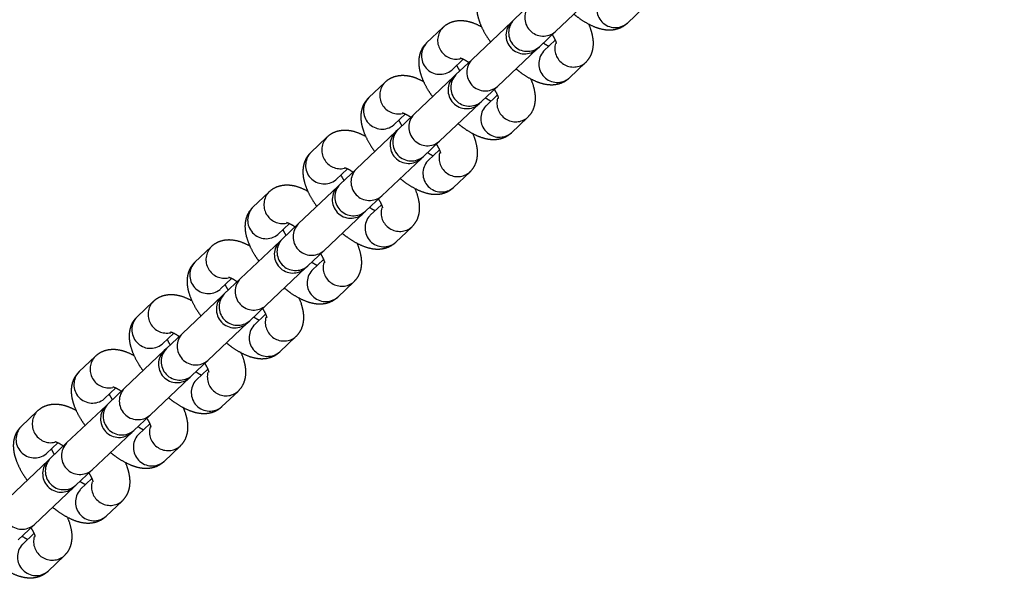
# Model space of a CAD drawing. Header units: metres. Extents: x 104098 to 104607, y 427853 to 428230.
# Tile 108 of 147: x 104264.8508 to 104265.0101, y 428140.9634 to 428141.0567. Entities that reach past the tile are written whole.
import ezdxf

# ---------------------------------------------------------------- set-up
doc = ezdxf.new("R2010")
doc.units = ezdxf.units.M
doc.linetypes.add('DASHED2', pattern=[0.375, 0.25, -0.125])

# ---------------------------------------------------------------- blocks, each defined once
blk = doc.blocks.new('school2')
at = {"color": 252, "linetype": 'DASHED2'}
for p, q in [((107994.0311427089, 456625.0856471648), (107994.0275590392, 456625.0856471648)), ((107994.044044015, 456625.0856471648), (107994.0404603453, 456625.0856471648)), ((107994.056945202, 456625.0856471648), (107994.0533615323, 456625.0856471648)), ((107994.0698465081, 456625.0856471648), (107994.0662628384, 456625.0856471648)), ((107994.0827476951, 456625.0856471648), (107994.0791640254, 456625.0856471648)), ((107994.0956490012, 456625.0856471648), (107994.0920653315, 456625.0856471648)), ((107994.1085501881, 456625.0856471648), (107994.1049665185, 456625.0856471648)), ((107994.1214514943, 456625.0856471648), (107994.1178678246, 456625.0856471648)), ((107994.0275590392, 456625.0796471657), (107994.0274697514, 456625.0796486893)), ((107994.0275590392, 456625.0796471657), (107994.030061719, 456625.0796471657)), ((107994.0404603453, 456625.0796471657), (107994.0403710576, 456625.0796486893)), ((107994.0404603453, 456625.0796471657), (107994.042962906, 456625.0796471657)), ((107994.0533615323, 456625.0796471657), (107994.0532722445, 456625.0796486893)), ((107994.0533615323, 456625.0796471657), (107994.0558642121, 456625.0796471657)), ((107994.0662628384, 456625.0796471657), (107994.0661735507, 456625.0796486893)), ((107994.0662628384, 456625.0796471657), (107994.0687653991, 456625.0796471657)), ((107994.0791640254, 456625.0796471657), (107994.0790747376, 456625.0796486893)), ((107994.0791640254, 456625.0796471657), (107994.081666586, 456625.0796471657)), ((107994.0920653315, 456625.0796471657), (107994.0919760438, 456625.0796486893)), ((107994.0920653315, 456625.0796471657), (107994.0945678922, 456625.0796471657)), ((107994.1049665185, 456625.0796471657), (107994.1048772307, 456625.0796486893)), ((107994.1049665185, 456625.0796471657), (107994.1074690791, 456625.0796471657)), ((107994.1178678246, 456625.0796471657), (107994.1177785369, 456625.0796486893)), ((107994.1178678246, 456625.0796471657), (107994.1203703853, 456625.0796471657)), ((107994.0270097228, 456625.0786471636), (107994.0181570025, 456625.0786471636)), ((107994.027474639, 456625.0786471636), (107994.0270097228, 456625.0786471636)), ((107994.0310583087, 456625.0786471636), (107994.027474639, 456625.0786471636)), ((107994.0399109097, 456625.0786471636), (107994.0310583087, 456625.0786471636)), ((107994.040375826, 456625.0786471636), (107994.0399109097, 456625.0786471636)), ((107994.0439594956, 456625.0786471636), (107994.040375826, 456625.0786471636)), ((107994.0528122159, 456625.0786471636), (107994.0439594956, 456625.0786471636)), ((107994.0532771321, 456625.0786471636), (107994.0528122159, 456625.0786471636)), ((107994.0568608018, 456625.0786471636), (107994.0532771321, 456625.0786471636)), ((107994.0657134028, 456625.0786471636), (107994.0568608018, 456625.0786471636)), ((107994.0661783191, 456625.0786471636), (107994.0657134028, 456625.0786471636)), ((107994.0697619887, 456625.0786471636), (107994.0661783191, 456625.0786471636)), ((107994.078614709, 456625.0786471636), (107994.0697619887, 456625.0786471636)), ((107994.0790796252, 456625.0786471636), (107994.078614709, 456625.0786471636)), ((107994.0826632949, 456625.0786471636), (107994.0790796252, 456625.0786471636)), ((107994.0915158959, 456625.0786471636), (107994.0826632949, 456625.0786471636)), ((107994.0919808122, 456625.0786471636), (107994.0915158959, 456625.0786471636)), ((107994.0955644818, 456625.0786471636), (107994.0919808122, 456625.0786471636)), ((107994.1044172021, 456625.0786471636), (107994.0955644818, 456625.0786471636)), ((107994.1048821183, 456625.0786471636), (107994.1044172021, 456625.0786471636)), ((107994.108465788, 456625.0786471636), (107994.1048821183, 456625.0786471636)), ((107994.117318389, 456625.0786471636), (107994.108465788, 456625.0786471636)), ((107994.1177833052, 456625.0786471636), (107994.117318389, 456625.0786471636)), ((107994.1213669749, 456625.0786471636), (107994.1177833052, 456625.0786471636)), ((107994.1302196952, 456625.0786471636), (107994.1213669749, 456625.0786471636)), ((107994.1306846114, 456625.0786471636), (107994.1302196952, 456625.0786471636)), ((107994.1342682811, 456625.0786471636), (107994.1306846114, 456625.0786471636)), ((107994.0146578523, 456625.0716471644), (107994.0145685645, 456625.0716456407)), ((107994.0145733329, 456625.0726471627), (107994.0181570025, 456625.0726471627)), ((107994.0171604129, 456625.0716471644), (107994.0146578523, 456625.0716471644)), ((107994.0181570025, 456625.0726471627), (107994.0270097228, 456625.0726471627)), ((107994.0270097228, 456625.0726471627), (107994.027474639, 456625.0726471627)), ((107994.0275590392, 456625.0716471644), (107994.0274697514, 456625.0716456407)), ((107994.027474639, 456625.0726471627), (107994.0310583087, 456625.0726471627)), ((107994.0300615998, 456625.0716471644), (107994.0275590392, 456625.0716471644)), ((107994.0310583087, 456625.0726471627), (107994.0399109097, 456625.0726471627)), ((107994.0399109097, 456625.0726471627), (107994.040375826, 456625.0726471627)), ((107994.0404603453, 456625.0716471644), (107994.0403710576, 456625.0716456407)), ((107994.040375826, 456625.0726471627), (107994.0439594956, 456625.0726471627)), ((107994.042962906, 456625.0716471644), (107994.0404603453, 456625.0716471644)), ((107994.0439594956, 456625.0726471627), (107994.0528122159, 456625.0726471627)), ((107994.0528122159, 456625.0726471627), (107994.0532771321, 456625.0726471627)), ((107994.0533615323, 456625.0716471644), (107994.0532722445, 456625.0716456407)), ((107994.0532771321, 456625.0726471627), (107994.0568608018, 456625.0726471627)), ((107994.0558640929, 456625.0716471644), (107994.0533615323, 456625.0716471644)), ((107994.0568608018, 456625.0726471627), (107994.0657134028, 456625.0726471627)), ((107994.0657134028, 456625.0726471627), (107994.0661783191, 456625.0726471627)), ((107994.0662628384, 456625.0716471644), (107994.0661735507, 456625.0716456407)), ((107994.0661783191, 456625.0726471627), (107994.0697619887, 456625.0726471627)), ((107994.0687653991, 456625.0716471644), (107994.0662628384, 456625.0716471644)), ((107994.0697619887, 456625.0726471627), (107994.078614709, 456625.0726471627)), ((107994.078614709, 456625.0726471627), (107994.0790796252, 456625.0726471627)), ((107994.0791640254, 456625.0716471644), (107994.0790747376, 456625.0716456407)), ((107994.0790796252, 456625.0726471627), (107994.0826632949, 456625.0726471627)), ((107994.081666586, 456625.0716471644), (107994.0791640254, 456625.0716471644)), ((107994.0826632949, 456625.0726471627), (107994.0915158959, 456625.0726471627)), ((107994.0915158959, 456625.0726471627), (107994.0919808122, 456625.0726471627)), ((107994.0920653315, 456625.0716471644), (107994.0919760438, 456625.0716456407)), ((107994.0919808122, 456625.0726471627), (107994.0955644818, 456625.0726471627)), ((107994.0945678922, 456625.0716471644), (107994.0920653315, 456625.0716471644)), ((107994.0955644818, 456625.0726471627), (107994.1044172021, 456625.0726471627)), ((107994.1044172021, 456625.0726471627), (107994.1048821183, 456625.0726471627)), ((107994.1049665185, 456625.0716471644), (107994.1048772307, 456625.0716456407)), ((107994.1048821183, 456625.0726471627), (107994.108465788, 456625.0726471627)), ((107994.1074690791, 456625.0716471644), (107994.1049665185, 456625.0716471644)), ((107994.108465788, 456625.0726471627), (107994.117318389, 456625.0726471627)), ((107994.117318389, 456625.0726471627), (107994.1177833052, 456625.0726471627)), ((107994.1178678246, 456625.0716471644), (107994.1177785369, 456625.0716456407)), ((107994.1177833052, 456625.0726471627), (107994.1213669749, 456625.0726471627)), ((107994.1203703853, 456625.0716471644), (107994.1178678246, 456625.0716471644)), ((107994.1213669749, 456625.0726471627), (107994.1302196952, 456625.0726471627)), ((107994.1302196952, 456625.0726471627), (107994.1306846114, 456625.0726471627)), ((107994.1307690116, 456625.0716471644), (107994.1306797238, 456625.0716456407)), ((107994.1306846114, 456625.0726471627), (107994.1342682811, 456625.0726471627)), ((107994.1332715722, 456625.0716471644), (107994.1307690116, 456625.0716471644)), ((107994.1342682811, 456625.0726471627), (107994.1431208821, 456625.0726471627)), ((107994.0146578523, 456625.0656471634), (107994.0182415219, 456625.0656471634)), ((107994.0275590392, 456625.0656471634), (107994.0311427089, 456625.0656471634)), ((107994.0404603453, 456625.0656471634), (107994.044044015, 456625.0656471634)), ((107994.0533615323, 456625.0656471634), (107994.056945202, 456625.0656471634)), ((107994.0662628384, 456625.0656471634), (107994.0698465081, 456625.0656471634)), ((107994.0791640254, 456625.0656471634), (107994.0827476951, 456625.0656471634)), ((107994.0920653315, 456625.0656471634), (107994.0956490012, 456625.0656471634)), ((107994.1049665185, 456625.0656471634), (107994.1085501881, 456625.0656471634)), ((107994.1178678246, 456625.0656471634), (107994.1214514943, 456625.0656471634)), ((107994.1307690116, 456625.0656471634), (107994.1343526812, 456625.0656471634)), ((107994.1436703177, 456625.0656471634), (107994.1472539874, 456625.0656471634))]:
    blk.add_line(p, q, dxfattribs=at)
for centre, radius, start, end in [((107963.1760300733, 457111.1270218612), 478.5421874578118, 270.128471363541, 276.2285906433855), ((107963.1760300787, 457111.1270218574), 478.5421874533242, 270.128471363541, 276.2285906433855), ((107963.1760076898, 457111.1274265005), 478.6425921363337, 270.1284688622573, 276.2273076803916), ((107963.1760076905, 457111.1274265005), 480.8925921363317, 270.1284688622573, 276.1986169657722), ((107994.0276998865, 456625.082645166), 0.003005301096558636, 92.68622389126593, 265.6081978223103), ((107994.0313255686, 456625.0826269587), 0.003025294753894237, 93.32731496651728, 238.8384128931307), ((107994.0406011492, 456625.0826451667), 0.003005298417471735, 92.68539832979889, 265.6090240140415), ((107994.0442267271, 456625.0826269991), 0.003025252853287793, 93.32682130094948, 238.8412013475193), ((107994.0535023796, 456625.082645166), 0.003005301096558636, 92.68622389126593, 265.6081978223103), ((107994.0571281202, 456625.0826269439), 0.003025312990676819, 93.32840403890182, 238.7660641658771), ((107994.0664036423, 456625.0826451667), 0.003005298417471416, 92.68539832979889, 265.6090240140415), ((107994.0700292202, 456625.0826269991), 0.003025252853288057, 93.32682130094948, 238.8412013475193), ((107994.0793048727, 456625.082645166), 0.003005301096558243, 92.68622389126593, 265.6081978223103), ((107994.0829306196, 456625.082626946), 0.00302531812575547, 93.33078003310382, 238.7659835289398), ((107994.0922061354, 456625.0826451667), 0.003005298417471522, 92.68539832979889, 265.6090240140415), ((107994.0958317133, 456625.0826269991), 0.003025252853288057, 93.32682130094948, 238.8412013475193), ((107994.1051073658, 456625.082645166), 0.003005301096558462, 92.68622389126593, 265.6081978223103), ((107994.1087330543, 456625.0826269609), 0.003025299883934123, 93.32969096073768, 238.8383322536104), ((107994.1180086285, 456625.0826451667), 0.003005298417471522, 92.68539832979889, 265.6090240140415), ((107994.1216342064, 456625.0826269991), 0.003025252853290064, 93.32682130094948, 238.8412013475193), ((107994.0182925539, 456625.0756471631), 0.003003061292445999, 92.5870802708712, 267.4129197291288), ((107994.0270096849, 456625.0756471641), 0.003000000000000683, 90, 270), ((107994.0276100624, 456625.0756471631), 0.003003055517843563, 92.5846406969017, 267.4153593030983), ((107994.0311937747, 456625.0756471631), 0.003003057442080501, 92.58545444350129, 267.4145455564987), ((107994.0399109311, 456625.0756471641), 0.003000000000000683, 90, 270), ((107994.0405113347, 456625.0756471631), 0.003003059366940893, 92.58626735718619, 267.4137326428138), ((107994.044095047, 456625.0756471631), 0.003003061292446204, 92.5870802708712, 267.4129197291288), ((107994.0528121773, 456625.0756471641), 0.003000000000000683, 90, 270), ((107994.0534125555, 456625.0756471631), 0.003003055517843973, 92.5846406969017, 267.4153593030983), ((107994.0569962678, 456625.0756471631), 0.003003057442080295, 92.58545444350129, 267.4145455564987), ((107994.0657134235, 456625.0756471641), 0.003000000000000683, 90, 270), ((107994.0663138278, 456625.0756471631), 0.003003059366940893, 92.58626735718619, 267.4137326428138), ((107994.0698975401, 456625.0756471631), 0.003003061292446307, 92.5870802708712, 267.4129197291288), ((107994.0786146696, 456625.0756471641), 0.003000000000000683, 90, 270), ((107994.0792150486, 456625.0756471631), 0.003003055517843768, 92.5846406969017, 267.4153593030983), ((107994.0827987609, 456625.0756471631), 0.003003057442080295, 92.58545444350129, 267.4145455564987), ((107994.0915159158, 456625.0756471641), 0.003000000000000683, 90, 270), ((107994.0921163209, 456625.0756471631), 0.003003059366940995, 92.58626735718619, 267.4137326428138), ((107994.0957000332, 456625.0756471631), 0.003003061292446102, 92.5870802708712, 267.4129197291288), ((107994.104417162, 456625.0756471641), 0.003000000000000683, 90, 270), ((107994.1050175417, 456625.0756471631), 0.003003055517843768, 92.5846406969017, 267.4153593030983), ((107994.108601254, 456625.0756471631), 0.003003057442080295, 92.58545444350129, 267.4145455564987), ((107994.1173184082, 456625.0756471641), 0.003000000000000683, 90, 270), ((107994.117918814, 456625.0756471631), 0.003003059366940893, 92.58626735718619, 267.4137326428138), ((107994.1215025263, 456625.0756471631), 0.003003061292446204, 92.5870802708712, 267.4129197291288), ((107994.1302196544, 456625.0756471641), 0.003000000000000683, 90, 270), ((107994.1308200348, 456625.0756471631), 0.003003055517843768, 92.5846406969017, 267.4153593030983), ((107994.1344037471, 456625.0756471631), 0.003003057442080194, 92.58545444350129, 267.4145455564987), ((107994.0147986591, 456625.0686491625), 0.0030052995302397, 94.39103110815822, 267.3145465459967), ((107994.0184241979, 456625.0686673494), 0.003025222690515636, 121.1609825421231, 266.6896623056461), ((107994.0276998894, 456625.0686491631), 0.003005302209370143, 94.39185729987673, 267.3137203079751), ((107994.0313255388, 456625.0686673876), 0.003025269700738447, 121.1638516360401, 266.6867926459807), ((107994.0406011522, 456625.0686491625), 0.003005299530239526, 94.39103110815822, 267.3145465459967), ((107994.044226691, 456625.0686673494), 0.003025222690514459, 121.1609825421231, 266.6896623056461), ((107994.0535023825, 456625.0686491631), 0.003005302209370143, 94.39185729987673, 267.3137203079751), ((107994.0571280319, 456625.0686673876), 0.003025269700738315, 121.1638516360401, 266.6867926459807), ((107994.0664036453, 456625.0686491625), 0.0030052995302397, 94.39103110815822, 267.3145465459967), ((107994.0700291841, 456625.0686673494), 0.003025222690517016, 121.1609825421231, 266.6896623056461), ((107994.0793048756, 456625.0686491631), 0.003005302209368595, 94.39185729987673, 267.3137203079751), ((107994.082930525, 456625.0686673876), 0.003025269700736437, 121.1638516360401, 266.6867926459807), ((107994.0922061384, 456625.0686491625), 0.003005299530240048, 94.39103110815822, 267.3145465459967), ((107994.0958316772, 456625.0686673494), 0.003025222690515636, 121.1609825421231, 266.6896623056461), ((107994.1051073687, 456625.0686491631), 0.003005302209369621, 94.39185729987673, 267.3137203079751), ((107994.1087330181, 456625.0686673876), 0.003025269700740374, 121.1638516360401, 266.6867926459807), ((107994.1180086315, 456625.0686491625), 0.0030052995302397, 94.39103110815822, 267.3145465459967), ((107994.1216341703, 456625.0686673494), 0.003025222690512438, 121.1609825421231, 266.6896623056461), ((107994.1309098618, 456625.0686491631), 0.003005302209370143, 94.39185729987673, 267.3137203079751), ((107994.1345355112, 456625.0686673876), 0.003025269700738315, 121.1638516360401, 266.6867926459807), ((107994.1438111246, 456625.0686491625), 0.0030052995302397, 94.39103110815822, 267.3145465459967)]:
    blk.add_arc(centre, radius, start, end, dxfattribs=at)
for points, knots in [([(107994.0275590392, 456625.0856471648), (107994.0272050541, 456625.0856188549), (107994.0264995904, 456625.0855624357), (107994.0255397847, 456625.0851368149), (107994.0247179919, 456625.0845288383), (107994.0240158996, 456625.0837342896), (107994.023397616, 456625.0827209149), (107994.0228711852, 456625.0814388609), (107994.0224799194, 456625.0800567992), (107994.0223326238, 456625.079061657), (107994.0222712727, 456625.0786471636)], [0, 0, 0, 0, 0.1086249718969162, 0.2164807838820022, 0.3239514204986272, 0.438672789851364, 0.5692883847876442, 0.7220858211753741, 0.8842440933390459, 1, 1, 1, 1]), ([(107994.0357968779, 456625.081416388), (107994.0356354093, 456625.0818549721), (107994.0353119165, 456625.0827336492), (107994.0346537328, 456625.0837871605), (107994.0338694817, 456625.0846397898), (107994.0329748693, 456625.085243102), (107994.032041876, 456625.0855913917), (107994.0314148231, 456625.0856302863), (107994.0311427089, 456625.0856471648)], [0, 0, 0, 0, 0.2034795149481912, 0.4076591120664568, 0.5777548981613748, 0.733970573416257, 0.8845545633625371, 1, 1, 1, 1]), ([(107994.0404603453, 456625.0856471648), (107994.0401063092, 456625.0856188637), (107994.0394007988, 456625.0855624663), (107994.038441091, 456625.0851367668), (107994.0376191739, 456625.0845288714), (107994.036917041, 456625.0837342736), (107994.0362990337, 456625.0827209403), (107994.0357722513, 456625.0814388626), (107994.0353813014, 456625.0800567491), (107994.0352338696, 456625.0790616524), (107994.0351724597, 456625.0786471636)], [0, 0, 0, 0, 0.1086327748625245, 0.2164794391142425, 0.3239558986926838, 0.4386761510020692, 0.5692925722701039, 0.7220858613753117, 0.8842401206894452, 1, 1, 1, 1]), ([(107994.0486981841, 456625.081416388), (107994.0485366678, 456625.0818549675), (107994.048213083, 456625.0827336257), (107994.0475549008, 456625.0837872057), (107994.0467707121, 456625.0846397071), (107994.0458761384, 456625.0852431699), (107994.0449430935, 456625.0855913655), (107994.0443160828, 456625.0856302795), (107994.044044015, 456625.0856471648)], [0, 0, 0, 0, 0.203485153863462, 0.4076659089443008, 0.5777714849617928, 0.7339698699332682, 0.8845662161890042, 1, 1, 1, 1]), ([(107994.0533615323, 456625.0856471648), (107994.05300754, 456625.0856188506), (107994.0523020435, 456625.0855624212), (107994.0513423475, 456625.0851368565), (107994.050520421, 456625.0845287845), (107994.0498184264, 456625.0837343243), (107994.0492001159, 456625.0827209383), (107994.0486736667, 456625.0814388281), (107994.0482824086, 456625.0800567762), (107994.0481351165, 456625.0790616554), (107994.0480737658, 456625.0786471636)], [0, 0, 0, 0, 0.1086245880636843, 0.2164857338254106, 0.3239498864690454, 0.4386772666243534, 0.5692924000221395, 0.7220833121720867, 0.8842410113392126, 1, 1, 1, 1]), ([(107994.061599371, 456625.081416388), (107994.0614379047, 456625.0818549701), (107994.0611144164, 456625.0827336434), (107994.0604561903, 456625.0837871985), (107994.0596720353, 456625.0846397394), (107994.0587773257, 456625.0852431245), (107994.0578443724, 456625.0855913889), (107994.0572173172, 456625.0856302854), (107994.056945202, 456625.0856471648)], [0, 0, 0, 0, 0.2034794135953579, 0.4076589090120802, 0.5777634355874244, 0.7339707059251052, 0.8845546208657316, 1, 1, 1, 1]), ([(107994.0662628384, 456625.0856471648), (107994.0659087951, 456625.0856188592), (107994.0652032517, 456625.0855624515), (107994.0642436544, 456625.0851368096), (107994.0634216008, 456625.0845288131), (107994.0627195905, 456625.0837343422), (107994.0621014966, 456625.0827208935), (107994.0615747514, 456625.0814388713), (107994.0611837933, 456625.0800567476), (107994.0610363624, 456625.079061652), (107994.0609749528, 456625.0786471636)], [0, 0, 0, 0, 0.1086328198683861, 0.2164852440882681, 0.323955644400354, 0.4386823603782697, 0.56929239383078, 0.7220857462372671, 0.8842400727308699, 1, 1, 1, 1]), ([(107994.0745006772, 456625.081416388), (107994.0743391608, 456625.0818549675), (107994.074015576, 456625.0827336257), (107994.0733573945, 456625.0837872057), (107994.0725732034, 456625.0846397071), (107994.0716786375, 456625.0852431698), (107994.0707455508, 456625.0855913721), (107994.070118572, 456625.0856302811), (107994.0698465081, 456625.0856471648)], [0, 0, 0, 0, 0.203483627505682, 0.4076628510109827, 0.5777671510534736, 0.7339643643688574, 0.8845595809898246, 1, 1, 1, 1]), ([(107994.0791640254, 456625.0856471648), (107994.0788100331, 456625.0856188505), (107994.0781045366, 456625.0855624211), (107994.0771448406, 456625.0851368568), (107994.0763229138, 456625.0845287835), (107994.075620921, 456625.0837343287), (107994.0750025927, 456625.0827209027), (107994.0744761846, 456625.0814388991), (107994.074084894, 456625.0800567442), (107994.0739376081, 456625.0790616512), (107994.0738762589, 456625.0786471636)], [0, 0, 0, 0, 0.1086244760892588, 0.2164855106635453, 0.3239495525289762, 0.4386768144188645, 0.5692918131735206, 0.722088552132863, 0.8842411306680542, 1, 1, 1, 1]), ([(107994.0874018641, 456625.081416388), (107994.0872403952, 456625.0818549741), (107994.0869168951, 456625.0827336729), (107994.086258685, 456625.0837871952), (107994.0854745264, 456625.0846397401), (107994.0845798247, 456625.0852431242), (107994.0836468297, 456625.0855913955), (107994.0830198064, 456625.085630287), (107994.0827476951, 456625.0856471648)], [0, 0, 0, 0, 0.2034713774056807, 0.4076510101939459, 0.5777556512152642, 0.7339630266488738, 0.8845470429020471, 1, 1, 1, 1]), ([(107994.0920653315, 456625.0856471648), (107994.091711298, 456625.0856188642), (107994.0910058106, 456625.0855624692), (107994.0900461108, 456625.0851367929), (107994.0892241, 456625.0845288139), (107994.088522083, 456625.083734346), (107994.0879039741, 456625.0827208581), (107994.087377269, 456625.0814389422), (107994.0869862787, 456625.0800567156), (107994.086838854, 456625.0790616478), (107994.0867774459, 456625.0786471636)], [0, 0, 0, 0, 0.1086381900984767, 0.2164848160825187, 0.3239551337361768, 0.4386817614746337, 0.5692916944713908, 0.7220909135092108, 0.8842401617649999, 1, 1, 1, 1]), ([(107994.1003031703, 456625.081416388), (107994.1001416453, 456625.0818549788), (107994.0998180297, 456625.0827336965), (107994.099159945, 456625.083787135), (107994.0983756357, 456625.0846397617), (107994.0974811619, 456625.0852431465), (107994.0965480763, 456625.0855913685), (107994.0959210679, 456625.0856302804), (107994.0956490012, 456625.0856471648)], [0, 0, 0, 0, 0.2034769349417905, 0.4076665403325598, 0.5777632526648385, 0.7339699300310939, 0.8845662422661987, 1, 1, 1, 1]), ([(107994.1049665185, 456625.0856471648), (107994.1046125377, 456625.085618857), (107994.1039071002, 456625.0855624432), (107994.1029472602, 456625.0851368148), (107994.1021254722, 456625.0845288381), (107994.1014233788, 456625.0837342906), (107994.1008050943, 456625.0827209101), (107994.100278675, 456625.0814388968), (107994.0998873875, 456625.0800567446), (107994.0997401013, 456625.0790616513), (107994.099678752, 456625.0786471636)], [0, 0, 0, 0, 0.1086299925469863, 0.2164853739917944, 0.3239555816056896, 0.4386764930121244, 0.5692915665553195, 0.7220883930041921, 0.884241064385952, 1, 1, 1, 1]), ([(107994.1132043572, 456625.081416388), (107994.1130428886, 456625.0818549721), (107994.1127193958, 456625.0827336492), (107994.1120612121, 456625.0837871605), (107994.1112769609, 456625.0846397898), (107994.1103823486, 456625.085243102), (107994.1094493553, 456625.0855913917), (107994.1088223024, 456625.0856302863), (107994.1085501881, 456625.0856471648)], [0, 0, 0, 0, 0.2034795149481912, 0.4076591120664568, 0.5777548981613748, 0.733970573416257, 0.8845545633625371, 1, 1, 1, 1]), ([(107994.1178678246, 456625.0856471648), (107994.1175137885, 456625.0856188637), (107994.116808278, 456625.0855624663), (107994.1158485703, 456625.0851367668), (107994.1150266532, 456625.0845288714), (107994.1143245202, 456625.0837342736), (107994.113706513, 456625.0827209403), (107994.1131797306, 456625.0814388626), (107994.1127887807, 456625.0800567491), (107994.1126413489, 456625.0790616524), (107994.112579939, 456625.0786471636)], [0, 0, 0, 0, 0.1086327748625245, 0.2164794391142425, 0.3239558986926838, 0.4386761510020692, 0.5692925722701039, 0.7220858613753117, 0.8842401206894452, 1, 1, 1, 1]), ([(107994.1261056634, 456625.081416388), (107994.1259441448, 456625.0818549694), (107994.1256205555, 456625.0827336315), (107994.1249624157, 456625.0837871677), (107994.1241781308, 456625.0846397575), (107994.1232836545, 456625.0852431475), (107994.1223505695, 456625.0855913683), (107994.1217235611, 456625.0856302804), (107994.1214514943, 456625.0856471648)], [0, 0, 0, 0, 0.203485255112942, 0.4076661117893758, 0.577762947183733, 0.7339697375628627, 0.8845661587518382, 1, 1, 1, 1]), ([(107994.1307690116, 456625.0856471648), (107994.1304150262, 456625.0856188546), (107994.129709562, 456625.0855624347), (107994.1287497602, 456625.0851368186), (107994.1279279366, 456625.0845288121), (107994.127225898, 456625.08373432), (107994.1266075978, 456625.0827209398), (107994.1260811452, 456625.0814388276), (107994.125689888, 456625.0800567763), (107994.1255425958, 456625.0790616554), (107994.1254812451, 456625.0786471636)], [0, 0, 0, 0, 0.1086245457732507, 0.2164799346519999, 0.3239501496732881, 0.4386774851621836, 0.5692925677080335, 0.7220834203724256, 0.8842410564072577, 1, 1, 1, 1]), ([(107994.0283513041, 456625.0786471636), (107994.0284183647, 456625.0789337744), (107994.0285129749, 456625.0793381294), (107994.028611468, 456625.0795774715), (107994.0286401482, 456625.0796471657)], [0, 0, 0, 0, 0.7088096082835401, 1, 1, 1, 1]), ([(107994.0298418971, 456625.0801385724), (107994.0298413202, 456625.0801399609), (107994.0298397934, 456625.0801436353), (107994.0299912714, 456625.0798682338), (107994.0301784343, 456625.0793743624), (107994.0302938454, 456625.078884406), (107994.0303497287, 456625.0786471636)], [0, 0, 0, 0, 0.1623482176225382, 0.4296575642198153, 0.7238339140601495, 0.9999999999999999, 0.9999999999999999, 0.9999999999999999, 0.9999999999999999]), ([(107994.0412524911, 456625.0786471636), (107994.0413196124, 456625.07893379), (107994.041414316, 456625.0793382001), (107994.0415127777, 456625.0795774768), (107994.0415414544, 456625.0796471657)], [0, 0, 0, 0, 0.7087519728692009, 0.9999999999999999, 0.9999999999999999, 0.9999999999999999, 0.9999999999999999]), ([(107994.0427432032, 456625.0801385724), (107994.0427426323, 456625.0801399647), (107994.0427411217, 456625.0801436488), (107994.0428923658, 456625.0798682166), (107994.0430798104, 456625.0793744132), (107994.0431950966, 456625.0788844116), (107994.0432509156, 456625.0786471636)], [0, 0, 0, 0, 0.1623827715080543, 0.4296847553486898, 0.723865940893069, 1, 1, 1, 1]), ([(107994.0541537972, 456625.0786471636), (107994.0542208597, 456625.0789337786), (107994.0543154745, 456625.0793381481), (107994.0544139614, 456625.0795774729), (107994.0544426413, 456625.0796471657)], [0, 0, 0, 0, 0.7087943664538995, 1, 1, 1, 1]), ([(107994.0556443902, 456625.0801385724), (107994.0556438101, 456625.0801399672), (107994.0556422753, 456625.0801436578), (107994.0557937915, 456625.0798681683), (107994.0559809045, 456625.0793744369), (107994.0560963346, 456625.0788844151), (107994.0561522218, 456625.0786471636)], [0, 0, 0, 0, 0.1623826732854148, 0.4296561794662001, 0.7238594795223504, 1, 1, 1, 1]), ([(107994.0670549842, 456625.0786471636), (107994.0671220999, 456625.0789337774), (107994.0672167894, 456625.0793381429), (107994.0673152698, 456625.0795774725), (107994.0673439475, 456625.0796471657)], [0, 0, 0, 0, 0.7087986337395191, 1, 1, 1, 1]), ([(107994.0685456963, 456625.0801385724), (107994.068545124, 456625.0801399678), (107994.0685436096, 456625.08014366), (107994.0686948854, 456625.0798681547), (107994.0688822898, 456625.079374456), (107994.0689975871, 456625.0788844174), (107994.0690534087, 456625.0786471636)], [0, 0, 0, 0, 0.1623834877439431, 0.4296529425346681, 0.7238647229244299, 1, 1, 1, 1]), ([(107994.0799562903, 456625.0786471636), (107994.0800233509, 456625.0789337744), (107994.0801179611, 456625.0793381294), (107994.0802164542, 456625.0795774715), (107994.0802451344, 456625.0796471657)], [0, 0, 0, 0, 0.7088096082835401, 1, 1, 1, 1]), ([(107994.0814468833, 456625.0801385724), (107994.0814463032, 456625.0801399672), (107994.0814447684, 456625.0801436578), (107994.0815962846, 456625.0798681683), (107994.0817833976, 456625.0793744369), (107994.0818988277, 456625.0788844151), (107994.0819547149, 456625.0786471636)], [0, 0, 0, 0, 0.1623826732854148, 0.4296561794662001, 0.7238594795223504, 1, 1, 1, 1]), ([(107994.0928574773, 456625.0786471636), (107994.0929245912, 456625.0789337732), (107994.093019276, 456625.0793381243), (107994.0931177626, 456625.0795774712), (107994.0931464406, 456625.0796471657)], [0, 0, 0, 0, 0.7088138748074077, 1, 1, 1, 1]), ([(107994.0943481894, 456625.0801385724), (107994.0943476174, 456625.080139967), (107994.0943461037, 456625.0801436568), (107994.094497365, 456625.0798681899), (107994.0946848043, 456625.079374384), (107994.0948000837, 456625.078884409), (107994.0948559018, 456625.0786471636)], [0, 0, 0, 0, 0.1623844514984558, 0.4296554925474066, 0.7238397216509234, 1, 1, 1, 1]), ([(107994.1057587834, 456625.0786471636), (107994.105825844, 456625.0789337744), (107994.1059204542, 456625.0793381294), (107994.1060189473, 456625.0795774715), (107994.1060476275, 456625.0796471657)], [0, 0, 0, 0, 0.7088096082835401, 1, 1, 1, 1]), ([(107994.1072493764, 456625.0801385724), (107994.1072487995, 456625.0801399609), (107994.1072472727, 456625.0801436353), (107994.1073987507, 456625.0798682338), (107994.1075859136, 456625.0793743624), (107994.1077013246, 456625.078884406), (107994.107757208, 456625.0786471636)], [0, 0, 0, 0, 0.1623482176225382, 0.4296575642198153, 0.7238339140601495, 0.9999999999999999, 0.9999999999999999, 0.9999999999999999, 0.9999999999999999]), ([(107994.1186599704, 456625.0786471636), (107994.1187270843, 456625.0789337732), (107994.1188217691, 456625.0793381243), (107994.1189202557, 456625.0795774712), (107994.1189489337, 456625.0796471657)], [0, 0, 0, 0, 0.7088138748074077, 1, 1, 1, 1]), ([(107994.1201506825, 456625.0801385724), (107994.1201501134, 456625.0801399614), (107994.120148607, 456625.0801436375), (107994.1202998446, 456625.0798682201), (107994.1204872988, 456625.0793743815), (107994.1206025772, 456625.0788844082), (107994.1206583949, 456625.0786471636)], [0, 0, 0, 0, 0.162349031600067, 0.4296543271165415, 0.7238391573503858, 1, 1, 1, 1]), ([(107994.0093709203, 456625.0726471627), (107994.0094243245, 456625.0722750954), (107994.0095579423, 456625.0713441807), (107994.0099310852, 456625.0699722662), (107994.0104696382, 456625.0686120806), (107994.0111452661, 456625.0675052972), (107994.0119313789, 456625.0666549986), (107994.0128256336, 456625.0660511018), (107994.0137587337, 456625.0657029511), (107994.0143857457, 456625.0656640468), (107994.0146578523, 456625.0656471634)], [0, 0, 0, 0, 0.1035935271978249, 0.2591916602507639, 0.4234100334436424, 0.5712110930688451, 0.6943464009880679, 0.8074215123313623, 0.9164260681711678, 1, 1, 1, 1]), ([(107994.0157388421, 456625.0716471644), (107994.0156992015, 456625.07174756), (107994.0155988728, 456625.0720016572), (107994.0155066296, 456625.0724038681), (107994.0154508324, 456625.0726471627)], [0, 0, 0, 0, 0.3951072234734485, 1, 1, 1, 1]), ([(107994.017449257, 456625.0726471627), (107994.0173821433, 456625.0723708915), (107994.0172536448, 456625.0718419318), (107994.0170591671, 456625.0713557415), (107994.0169200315, 456625.0711278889), (107994.0169389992, 456625.071151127), (107994.0169444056, 456625.0711577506)], [0, 0, 0, 0, 0.3246588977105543, 0.6216045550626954, 0.8921443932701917, 1, 1, 1, 1]), ([(107994.0222721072, 456625.0726471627), (107994.0223255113, 456625.0722751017), (107994.0224591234, 456625.0713442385), (107994.0228322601, 456625.0699721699), (107994.0233709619, 456625.0686121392), (107994.0240465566, 456625.0675052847), (107994.0248327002, 456625.0666550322), (107994.0257268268, 456625.0660510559), (107994.0266599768, 456625.0657029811), (107994.0272869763, 456625.0656640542), (107994.0275590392, 456625.0656471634)], [0, 0, 0, 0, 0.1035974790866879, 0.2591916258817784, 0.4234200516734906, 0.571221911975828, 0.694357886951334, 0.8074264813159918, 0.9164399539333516, 0.9999999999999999, 0.9999999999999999, 0.9999999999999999, 0.9999999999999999]), ([(107994.0286401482, 456625.0716471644), (107994.0286005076, 456625.07174756), (107994.0285001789, 456625.0720016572), (107994.0284079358, 456625.0724038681), (107994.0283521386, 456625.0726471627)], [0, 0, 0, 0, 0.3951072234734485, 1, 1, 1, 1]), ([(107994.0303505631, 456625.0726471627), (107994.0302834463, 456625.0723708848), (107994.0301549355, 456625.0718418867), (107994.0299604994, 456625.0713557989), (107994.029821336, 456625.0711278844), (107994.0298403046, 456625.0711511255), (107994.0298457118, 456625.0711577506)], [0, 0, 0, 0, 0.3246602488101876, 0.6216372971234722, 0.8921439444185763, 1, 1, 1, 1]), ([(107994.0351734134, 456625.0726471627), (107994.0352268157, 456625.0722751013), (107994.0353604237, 456625.0713442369), (107994.0357336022, 456625.0699721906), (107994.0362721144, 456625.0686121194), (107994.0369477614, 456625.0675052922), (107994.0377338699, 456625.0666549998), (107994.0386281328, 456625.0660511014), (107994.0395611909, 456625.0657029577), (107994.040188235, 456625.0656640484), (107994.0404603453, 456625.0656471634)], [0, 0, 0, 0, 0.1035970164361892, 0.2591904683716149, 0.4234149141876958, 0.5712161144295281, 0.6943515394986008, 0.8074267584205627, 0.9164314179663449, 1, 1, 1, 1]), ([(107994.0415413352, 456625.0716471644), (107994.0415016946, 456625.07174756), (107994.0414013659, 456625.0720016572), (107994.0413091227, 456625.0724038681), (107994.0412533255, 456625.0726471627)], [0, 0, 0, 0, 0.3951072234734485, 1, 1, 1, 1]), ([(107994.0432517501, 456625.0726471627), (107994.0431846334, 456625.0723708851), (107994.0430561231, 456625.0718418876), (107994.042861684, 456625.0713557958), (107994.0427225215, 456625.0711278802), (107994.0427414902, 456625.0711511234), (107994.0427468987, 456625.0711577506)], [0, 0, 0, 0, 0.3246486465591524, 0.621615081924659, 0.8921120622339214, 1, 1, 1, 1]), ([(107994.0480746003, 456625.0726471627), (107994.0481280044, 456625.0722751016), (107994.0482616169, 456625.0713442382), (107994.048634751, 456625.0699721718), (107994.0491734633, 456625.0686121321), (107994.0498490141, 456625.0675053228), (107994.0506352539, 456625.0666549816), (107994.0515292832, 456625.0660510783), (107994.0524624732, 456625.0657029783), (107994.0530894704, 456625.0656640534), (107994.0533615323, 456625.0656471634)], [0, 0, 0, 0, 0.1035975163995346, 0.2591917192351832, 0.4234202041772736, 0.5712221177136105, 0.6943517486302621, 0.8074264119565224, 0.9164399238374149, 1, 1, 1, 1]), ([(107994.0544426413, 456625.0716471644), (107994.0544030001, 456625.0717475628), (107994.0543026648, 456625.0720016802), (107994.0542104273, 456625.0724038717), (107994.0541546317, 456625.0726471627)], [0, 0, 0, 0, 0.3950870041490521, 1, 1, 1, 1]), ([(107994.0561530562, 456625.0726471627), (107994.056085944, 456625.072370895), (107994.0559574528, 456625.0718419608), (107994.0557629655, 456625.0713557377), (107994.0556238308, 456625.0711278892), (107994.0556427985, 456625.071151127), (107994.0556482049, 456625.0711577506)], [0, 0, 0, 0, 0.3246750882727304, 0.6216136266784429, 0.8921469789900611, 1, 1, 1, 1]), ([(107994.0609759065, 456625.0726471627), (107994.0610293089, 456625.0722751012), (107994.0611629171, 456625.0713442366), (107994.0615360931, 456625.0699721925), (107994.0620746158, 456625.0686121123), (107994.0627502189, 456625.0675053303), (107994.0635364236, 456625.0666549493), (107994.0644305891, 456625.0660511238), (107994.0653636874, 456625.0657029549), (107994.0659907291, 456625.0656640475), (107994.0662628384, 456625.0656471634)], [0, 0, 0, 0, 0.1035970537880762, 0.2591905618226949, 0.4234150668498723, 0.5712163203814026, 0.6943454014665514, 0.8074266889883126, 0.9164313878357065, 1, 1, 1, 1]), ([(107994.0673438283, 456625.0716471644), (107994.0673041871, 456625.0717475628), (107994.0672038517, 456625.0720016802), (107994.0671116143, 456625.0724038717), (107994.0670558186, 456625.0726471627)], [0, 0, 0, 0, 0.3950870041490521, 1, 1, 1, 1]), ([(107994.0690542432, 456625.0726471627), (107994.0689871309, 456625.072370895), (107994.0688586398, 456625.0718419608), (107994.0686641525, 456625.0713557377), (107994.0685250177, 456625.0711278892), (107994.0685439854, 456625.071151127), (107994.0685493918, 456625.0711577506)], [0, 0, 0, 0, 0.3246750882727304, 0.6216136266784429, 0.8921469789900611, 1, 1, 1, 1]), ([(107994.0738770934, 456625.0726471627), (107994.0739304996, 456625.0722750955), (107994.0740641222, 456625.0713441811), (107994.0744372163, 456625.0699722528), (107994.0749759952, 456625.0686120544), (107994.0756514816, 456625.0675053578), (107994.076437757, 456625.0666549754), (107994.0773317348, 456625.066051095), (107994.0782650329, 456625.0657029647), (107994.0788919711, 456625.0656640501), (107994.0791640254, 456625.0656471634)], [0, 0, 0, 0, 0.1035939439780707, 0.259192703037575, 0.4234149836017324, 0.5712230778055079, 0.694352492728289, 0.8074269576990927, 0.916434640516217, 0.9999999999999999, 0.9999999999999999, 0.9999999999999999, 0.9999999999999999]), ([(107994.0802451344, 456625.0716471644), (107994.0802054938, 456625.07174756), (107994.0801051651, 456625.0720016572), (107994.080012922, 456625.0724038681), (107994.0799571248, 456625.0726471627)], [0, 0, 0, 0, 0.3951072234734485, 1, 1, 1, 1]), ([(107994.0819555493, 456625.0726471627), (107994.0818884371, 456625.072370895), (107994.0817599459, 456625.0718419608), (107994.0815654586, 456625.0713557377), (107994.0814263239, 456625.0711278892), (107994.0814452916, 456625.071151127), (107994.081450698, 456625.0711577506)], [0, 0, 0, 0, 0.3246750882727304, 0.6216136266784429, 0.8921469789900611, 1, 1, 1, 1]), ([(107994.0867783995, 456625.0726471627), (107994.0868318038, 456625.0722750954), (107994.0869654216, 456625.0713441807), (107994.0873385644, 456625.0699722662), (107994.0878771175, 456625.0686120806), (107994.0885527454, 456625.0675052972), (107994.0893388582, 456625.0666549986), (107994.0902331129, 456625.0660511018), (107994.091166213, 456625.0657029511), (107994.091793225, 456625.0656640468), (107994.0920653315, 456625.0656471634)], [0, 0, 0, 0, 0.1035935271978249, 0.2591916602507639, 0.4234100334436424, 0.5712110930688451, 0.6943464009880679, 0.8074215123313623, 0.9164260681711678, 1, 1, 1, 1]), ([(107994.0931463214, 456625.0716471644), (107994.0931066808, 456625.07174756), (107994.093006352, 456625.0720016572), (107994.0929141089, 456625.0724038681), (107994.0928583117, 456625.0726471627)], [0, 0, 0, 0, 0.3951072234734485, 1, 1, 1, 1]), ([(107994.0948567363, 456625.0726471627), (107994.094789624, 456625.072370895), (107994.0946611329, 456625.0718419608), (107994.0944666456, 456625.0713557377), (107994.0943275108, 456625.0711278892), (107994.0943464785, 456625.071151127), (107994.0943518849, 456625.0711577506)], [0, 0, 0, 0, 0.3246750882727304, 0.6216136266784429, 0.8921469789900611, 1, 1, 1, 1]), ([(107994.0996795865, 456625.0726471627), (107994.0997329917, 456625.0722750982), (107994.0998666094, 456625.0713442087), (107994.1002397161, 456625.0699722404), (107994.100778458, 456625.0686121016), (107994.1014540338, 456625.0675052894), (107994.1022401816, 456625.0666550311), (107994.1031343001, 456625.0660510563), (107994.1040674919, 456625.0657029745), (107994.1046944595, 456625.0656640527), (107994.1049665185, 456625.0656471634)], [0, 0, 0, 0, 0.1035970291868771, 0.2591953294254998, 0.4234171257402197, 0.5712183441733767, 0.6943537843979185, 0.8074218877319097, 0.9164348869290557, 1, 1, 1, 1]), ([(107994.1060476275, 456625.0716471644), (107994.1060079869, 456625.07174756), (107994.1059076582, 456625.0720016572), (107994.1058154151, 456625.0724038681), (107994.1057596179, 456625.0726471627)], [0, 0, 0, 0, 0.3951072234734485, 1, 1, 1, 1]), ([(107994.1077580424, 456625.0726471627), (107994.1076909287, 456625.0723708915), (107994.1075624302, 456625.0718419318), (107994.1073679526, 456625.0713557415), (107994.1072288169, 456625.0711278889), (107994.1072477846, 456625.071151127), (107994.1072531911, 456625.0711577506)], [0, 0, 0, 0, 0.3246588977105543, 0.6216045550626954, 0.8921443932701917, 1, 1, 1, 1]), ([(107994.1125808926, 456625.0726471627), (107994.112634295, 456625.0722751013), (107994.112767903, 456625.0713442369), (107994.1131410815, 456625.0699721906), (107994.1136795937, 456625.0686121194), (107994.1143552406, 456625.0675052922), (107994.1151413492, 456625.0666549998), (107994.1160356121, 456625.0660511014), (107994.1169686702, 456625.0657029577), (107994.1175957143, 456625.0656640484), (107994.1178678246, 456625.0656471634)], [0, 0, 0, 0, 0.1035970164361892, 0.2591904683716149, 0.4234149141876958, 0.5712161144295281, 0.6943515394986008, 0.8074267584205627, 0.9164314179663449, 1, 1, 1, 1]), ([(107994.1189488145, 456625.0716471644), (107994.1189091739, 456625.07174756), (107994.1188088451, 456625.0720016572), (107994.118716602, 456625.0724038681), (107994.1186608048, 456625.0726471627)], [0, 0, 0, 0, 0.3951072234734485, 1, 1, 1, 1]), ([(107994.1206592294, 456625.0726471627), (107994.1205921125, 456625.0723708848), (107994.1204636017, 456625.0718418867), (107994.1202691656, 456625.0713557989), (107994.1201300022, 456625.0711278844), (107994.1201489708, 456625.0711511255), (107994.120154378, 456625.0711577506)], [0, 0, 0, 0, 0.3246602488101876, 0.6216372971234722, 0.8921439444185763, 1, 1, 1, 1]), ([(107994.1254820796, 456625.0726471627), (107994.1255354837, 456625.0722751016), (107994.1256690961, 456625.0713442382), (107994.1260422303, 456625.0699721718), (107994.1265809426, 456625.0686121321), (107994.1272564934, 456625.0675053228), (107994.1280427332, 456625.0666549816), (107994.1289367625, 456625.0660510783), (107994.1298699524, 456625.0657029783), (107994.1304969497, 456625.0656640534), (107994.1307690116, 456625.0656471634)], [0, 0, 0, 0, 0.1035975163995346, 0.2591917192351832, 0.4234202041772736, 0.5712221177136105, 0.6943517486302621, 0.8074264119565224, 0.9164399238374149, 1, 1, 1, 1]), ([(107994.1318501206, 456625.0716471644), (107994.1318104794, 456625.0717475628), (107994.1317101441, 456625.0720016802), (107994.1316179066, 456625.0724038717), (107994.131562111, 456625.0726471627)], [0, 0, 0, 0, 0.3950870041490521, 1, 1, 1, 1]), ([(107994.1335605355, 456625.0726471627), (107994.1334934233, 456625.072370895), (107994.1333649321, 456625.0718419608), (107994.1331704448, 456625.0713557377), (107994.1330313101, 456625.0711278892), (107994.1330502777, 456625.071151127), (107994.1330556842, 456625.0711577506)], [0, 0, 0, 0, 0.3246750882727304, 0.6216136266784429, 0.8921469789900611, 1, 1, 1, 1]), ([(107994.1383833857, 456625.0726471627), (107994.1384367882, 456625.0722751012), (107994.1385703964, 456625.0713442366), (107994.1389435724, 456625.0699721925), (107994.1394820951, 456625.0686121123), (107994.1401576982, 456625.0675053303), (107994.1409439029, 456625.0666549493), (107994.1418380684, 456625.0660511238), (107994.1427711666, 456625.0657029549), (107994.1433982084, 456625.0656640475), (107994.1436703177, 456625.0656471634)], [0, 0, 0, 0, 0.1035970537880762, 0.2591905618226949, 0.4234150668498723, 0.5712163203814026, 0.6943454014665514, 0.8074266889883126, 0.9164313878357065, 1, 1, 1, 1]), ([(107994.0182415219, 456625.0656471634), (107994.0185955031, 456625.06567549), (107994.0193009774, 456625.0657319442), (107994.0202608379, 456625.0661573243), (107994.0210821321, 456625.0667661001), (107994.0217867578, 456625.0675576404), (107994.0223931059, 456625.0685843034), (107994.0227659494, 456625.0693683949), (107994.0229026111, 456625.0698696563), (107994.0229048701, 456625.069877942)], [0, 0, 0, 0, 0.1498990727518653, 0.2987445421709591, 0.4470423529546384, 0.6053632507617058, 0.785608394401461, 0.9964561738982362, 1, 1, 1, 1]), ([(107994.0311427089, 456625.0656471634), (107994.0314967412, 456625.0656754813), (107994.0322022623, 456625.0657319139), (107994.033162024, 456625.0661573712), (107994.0339834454, 456625.0667660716), (107994.0346880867, 456625.0675576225), (107994.0352942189, 456625.0685843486), (107994.0356672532, 456625.069368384), (107994.0358039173, 456625.0698696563), (107994.0358061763, 456625.069877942)], [0, 0, 0, 0, 0.1499099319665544, 0.2987428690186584, 0.4470488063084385, 0.6053682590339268, 0.785605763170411, 0.9964562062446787, 1, 1, 1, 1]), ([(107994.044044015, 456625.0656471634), (107994.044397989, 456625.0656754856), (107994.0451034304, 456625.0657319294), (107994.0460634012, 456625.0661573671), (107994.0468845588, 456625.0667660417), (107994.0475893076, 456625.0675577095), (107994.0481955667, 456625.0685842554), (107994.0485684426, 456625.069368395), (107994.0487051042, 456625.0698696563), (107994.0487073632, 456625.069877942)], [0, 0, 0, 0, 0.1498989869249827, 0.2987364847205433, 0.4470426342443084, 0.6053545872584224, 0.7856085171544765, 0.9964561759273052, 1, 1, 1, 1]), ([(107994.056945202, 456625.0656471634), (107994.0572992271, 456625.065675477), (107994.0580047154, 456625.0657318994), (107994.0589645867, 456625.0661574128), (107994.0597858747, 456625.066766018), (107994.0604906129, 456625.0675576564), (107994.0610967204, 456625.0685843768), (107994.061469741, 456625.0693683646), (107994.0616064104, 456625.0698696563), (107994.0616086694, 456625.069877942)], [0, 0, 0, 0, 0.1499099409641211, 0.2987350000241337, 0.4470493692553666, 0.6053599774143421, 0.7855974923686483, 0.9964562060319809, 1, 1, 1, 1]), ([(107994.0698465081, 456625.0656471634), (107994.0702004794, 456625.0656754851), (107994.0709058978, 456625.0657319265), (107994.0718658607, 456625.0661573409), (107994.0726871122, 456625.0667660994), (107994.0733917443, 456625.0675576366), (107994.0739981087, 456625.0685843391), (107994.0743709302, 456625.0693683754), (107994.0745075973, 456625.0698696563), (107994.0745098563, 456625.069877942)], [0, 0, 0, 0, 0.1499054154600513, 0.2987418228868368, 0.4470384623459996, 0.6053581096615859, 0.7856018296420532, 0.9964562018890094, 1, 1, 1, 1]), ([(107994.0827476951, 456625.0656471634), (107994.0831017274, 456625.0656754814), (107994.0838072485, 456625.065731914), (107994.0847670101, 456625.0661573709), (107994.0855884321, 456625.0667660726), (107994.0862930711, 456625.067557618), (107994.0868992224, 456625.0685843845), (107994.087272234, 456625.0693683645), (107994.0874089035, 456625.0698696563), (107994.0874111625, 456625.069877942)], [0, 0, 0, 0, 0.1499086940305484, 0.2987404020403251, 0.4470451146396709, 0.6053632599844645, 0.7855992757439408, 0.9964562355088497, 1, 1, 1, 1]), ([(107994.0956490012, 456625.0656471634), (107994.0960029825, 456625.0656754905), (107994.0967084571, 456625.0657319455), (107994.0976683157, 456625.0661573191), (107994.0984896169, 456625.06676612), (107994.0991942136, 456625.0675575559), (107994.0998007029, 456625.0685847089), (107994.1001731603, 456625.0693674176), (107994.1003100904, 456625.0698696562), (107994.1003123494, 456625.069877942)], [0, 0, 0, 0, 0.1498988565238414, 0.2987441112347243, 0.4470417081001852, 0.605362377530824, 0.7856072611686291, 0.9964629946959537, 1, 1, 1, 1]), ([(107994.1085501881, 456625.0656471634), (107994.1089042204, 456625.0656754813), (107994.1096097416, 456625.0657319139), (107994.1105695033, 456625.0661573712), (107994.1113909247, 456625.0667660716), (107994.112095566, 456625.0675576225), (107994.1127016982, 456625.0685843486), (107994.1130747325, 456625.069368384), (107994.1132113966, 456625.0698696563), (107994.1132136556, 456625.069877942)], [0, 0, 0, 0, 0.1499099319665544, 0.2987428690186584, 0.4470488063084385, 0.6053682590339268, 0.785605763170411, 0.9964562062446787, 1, 1, 1, 1]), ([(107994.1214514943, 456625.0656471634), (107994.1218054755, 456625.06567549), (107994.1225109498, 456625.0657319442), (107994.1234708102, 456625.0661573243), (107994.1242921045, 456625.0667661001), (107994.1249967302, 456625.0675576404), (107994.1256030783, 456625.0685843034), (107994.1259759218, 456625.0693683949), (107994.1261125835, 456625.0698696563), (107994.1261148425, 456625.069877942)], [0, 0, 0, 0, 0.1498990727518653, 0.2987445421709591, 0.4470423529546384, 0.6053632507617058, 0.785608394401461, 0.9964561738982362, 1, 1, 1, 1]), ([(107994.1343526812, 456625.0656471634), (107994.1347067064, 456625.0656754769), (107994.1354121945, 456625.0657318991), (107994.1363720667, 456625.066157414), (107994.1371933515, 456625.0667660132), (107994.1378981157, 456625.0675576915), (107994.138504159, 456625.0685843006), (107994.1388772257, 456625.0693683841), (107994.1390138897, 456625.0698696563), (107994.1390161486, 456625.069877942)], [0, 0, 0, 0, 0.149909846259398, 0.2987348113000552, 0.4470490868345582, 0.6053595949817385, 0.7856058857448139, 0.9964562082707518, 1, 1, 1, 1])]:
    blk.add_open_spline(points, degree=3, knots=knots, dxfattribs=at)

msp = doc.modelspace()

# ---------------------------------------------------------------- block references
at = {"rotation": 43.40342385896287}
msp.add_blockref('school2', (339564.7790640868, 22181.48214643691), dxfattribs=at)

doc.saveas('drawing.dxf')
